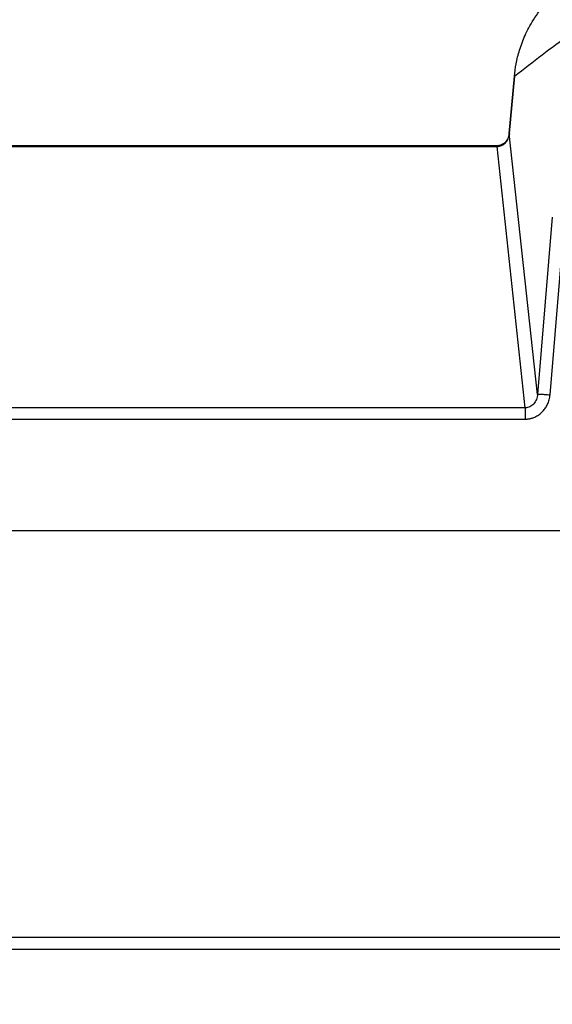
# Model space of a CAD drawing. Header units: millimetres. Extents: x 0 to 2235, y 0 to 1727.
# Tile 41 of 60: x 871 to 1040, y 744 to 1056. Entities that reach past the tile are written whole.
import ezdxf

# ---------------------------------------------------------------- set-up
doc = ezdxf.new("R2010")
doc.units = ezdxf.units.MM
doc.header["$LTSCALE"] = 2
doc.layers.add('DIMENSIONS', color=140, linetype='Continuous', lineweight=25)
doc.styles.add('SLDTEXTSTYLE0', font='TXT', dxfattribs={"width": 0.75})
doc.dimstyles.new('SLDDIMSTYLE0', dxfattribs={"dimtxt": 20, "dimasz": 20, "dimexe": 0, "dimexo": 0.0625, "dimgap": 5, "dimtad": 0, "dimtih": 1, "dimtoh": 1, "dimdec": 1, "dimlfac": 0.5, "dimrnd": 1e-09, "dimzin": 4, "dimdsep": 46, "dimtxsty": 'SLDTEXTSTYLE0', "dimsah": 1, "dimcen": 0.09, "dimadec": 0, "dimazin": 1, "dimtfac": 1, "dimtdec": 1, "dimtofl": 0, "dimtmove": 0, "dimatfit": 3, "dimfxl": 1, "dimfrac": 2, "dimtolj": 1, "dimtzin": 12, "dimarcsym": 0})

# ---------------------------------------------------------------- blocks, each defined once
blk = doc.blocks.new('_D')
at = {"layer": 'DIMENSIONS', "transparency": 16777216}
for p, q in [((304.05, 890.42), (304.05, 710.89)), ((1292.05, 888.67), (1292.05, 710.89)), ((764.8, 720.18), (758.7, 720.18)), ((758.7, 720.18), (758.7, 688.43)), ((831.3, 720.18), (837.39, 720.18)), ((837.39, 720.18), (837.39, 688.43)), ((304.05, 717.24), (748.55, 717.24)), ((1292.05, 717.24), (847.54, 717.24)), ((758.7, 688.43), (764.8, 688.43)), ((837.39, 688.43), (831.3, 688.43))]:
    blk.add_line(p, q, dxfattribs=at)
for points in [[(304.05, 717.24), (324.05, 714.16), (324.05, 720.31)], [(1292.05, 717.24), (1272.05, 720.31), (1272.05, 714.16)]]:
    blk.add_solid(points, dxfattribs=at)
at = {"layer": 'DIMENSIONS', "transparency": 16777216, "char_height": 20, "attachment_point": 1, "style": 'SLDTEXTSTYLE0'}
for s, insert in [('494.0', (764.8, 750.02)), ('19.45', (764.8, 714.21))]:
    blk.add_mtext(s, dxfattribs=dict(at, insert=insert))

msp = doc.modelspace()

# ---------------------------------------------------------------- linework, layer by layer
for p, q in [((1027.97, 1038.31), (1026.35, 1020.13)), ((1026.35, 1020.13), (1027.98, 1038.31)), ((1026.37, 1020.14), (1026.35, 1020.13)), ((1035.27, 937.5), (1026.35, 1020.13)), ((1022.45, 1016.26), (573.65, 1016.26)), ((573.65, 1016.05), (1022.45, 1016.05)), ((1031.39, 933.22), (1022.45, 1016.05)), ((1039.98, 993.62), (1035.27, 937.5)), ((1039.25, 937.37), (1043.96, 993.48)), ((1031.39, 933.22), (564.71, 933.22)), ((564.71, 929.65), (1031.39, 929.65)), ((1045.51, 894.22), (550.53, 894.22)), ((1047.79, 765.41), (866.42, 765.41)), ((1047.79, 761.62), (548.31, 761.62))]:
    msp.add_line(p, q)
at = {"flags": 128}
msp.add_lwpolyline([(1028.02, 1038.33), (1028.01, 1038.32), (1027.98, 1038.31)], dxfattribs=at)
for points, knots in [([(1027.98, 1038.31), (1028.13, 1039.61), (1028.46, 1042.4), (1029.35, 1045.91), (1030.36, 1048.91), (1031.34, 1051.29), (1032.54, 1053.72), (1034.62, 1057.33), (1037.71, 1061.38), (1040.94, 1064.66), (1042.75, 1066.02), (1043.1, 1066.29)], [0, 0, 0, 0, 0.120378, 0.257194, 0.331797, 0.410514, 0.493342, 0.580281, 0.792199, 0.959682, 1, 1, 1, 1]), ([(1026.36, 1020.14), (1026.31, 1019.82), (1026.21, 1019.19), (1025.74, 1018.11), (1024.91, 1017.09), (1023.68, 1016.38), (1022.84, 1016.3), (1022.45, 1016.26)], [0, 0, 0, 0, 0.16268, 0.314089, 0.581096, 0.806848, 1, 1, 1, 1]), ([(1022.45, 1016.05), (1022.95, 1016.04), (1023.45, 1016.15), (1024.37, 1016.56), (1024.79, 1016.86), (1025.5, 1017.62), (1025.79, 1018.07), (1026.19, 1019.06), (1026.32, 1019.59), (1026.35, 1020.13)], [0, 0, 0, 0, 0.25, 0.25, 0.5, 0.5, 0.75, 0.75, 1, 1, 1, 1]), ([(1022.45, 1016.24), (1022.45, 1016.24), (1022.45, 1016.27), (1022.45, 1016.14), (1022.45, 1016.05)], [0, 0, 0, 0, 0.273603, 1, 1, 1, 1]), ([(1035.27, 937.5), (1035.24, 936.95), (1035.12, 936.4), (1034.73, 935.38), (1034.45, 934.9), (1033.76, 934.1), (1033.34, 933.77), (1032.41, 933.33), (1031.9, 933.21), (1031.39, 933.22)], [0, 0, 0, 0, 0.25, 0.25, 0.5, 0.5, 0.75, 0.75, 1, 1, 1, 1]), ([(1031.39, 929.65), (1031.52, 929.65), (1031.79, 929.65), (1032.19, 929.69), (1032.59, 929.74), (1032.99, 929.82), (1033.38, 929.91), (1033.77, 930.03), (1034.47, 930.29), (1035.46, 930.8), (1036.39, 931.53), (1037.03, 932.18), (1037.44, 932.66), (1037.82, 933.19), (1038.18, 933.77), (1038.49, 934.4), (1038.77, 935.08), (1038.99, 935.8), (1039.16, 936.57), (1039.22, 937.1), (1039.25, 937.37)], [0, 0, 0, 0, 0.033243, 0.066553, 0.099921, 0.133338, 0.166798, 0.200311, 0.233884, 0.351837, 0.474658, 0.524567, 0.576626, 0.630757, 0.686985, 0.745362, 0.805881, 0.868478, 0.933162, 1, 1, 1, 1]), ([(1035.27, 937.5), (1035.31, 937.53), (1035.44, 937.54), (1035.87, 937.55), (1036.17, 937.55), (1036.89, 937.52), (1037.32, 937.5), (1038.25, 937.44), (1038.75, 937.41), (1039.25, 937.37)], [0, 0, 0, 0, 0.25, 0.25, 0.5, 0.5, 0.75, 0.75, 1, 1, 1, 1]), ([(1031.39, 933.22), (1031.39, 933.1), (1031.39, 932.93), (1031.39, 932.49), (1031.39, 932.21), (1031.39, 931.57), (1031.39, 931.2), (1031.39, 930.44), (1031.39, 930.04), (1031.39, 929.65)], [0, 0, 0, 0, 0.25, 0.25, 0.5, 0.5, 0.75, 0.75, 1, 1, 1, 1])]:
    msp.add_open_spline(points, degree=3, knots=knots)
msp.add_open_spline([(1027.98, 1038.31), (1033.82, 1042.95), (1039.63, 1047.33), (1045.43, 1051.49)], degree=3)

# ---------------------------------------------------------------- dimensions: what is measured, and where the dimension line sits
at = {"layer": 'DIMENSIONS'}
dim = msp.add_linear_dim(base=(1292.05, 717.24), p1=(304.05, 892.96), p2=(1292.05, 891.21), dimstyle='SLDDIMSTYLE0', dxfattribs=at)
dim.commit()
dim.dimension.update_dxf_attribs({"geometry": '_D', "text_midpoint": (798.05, 717.24), "dimtype": 160})

doc.saveas('drawing.dxf')
